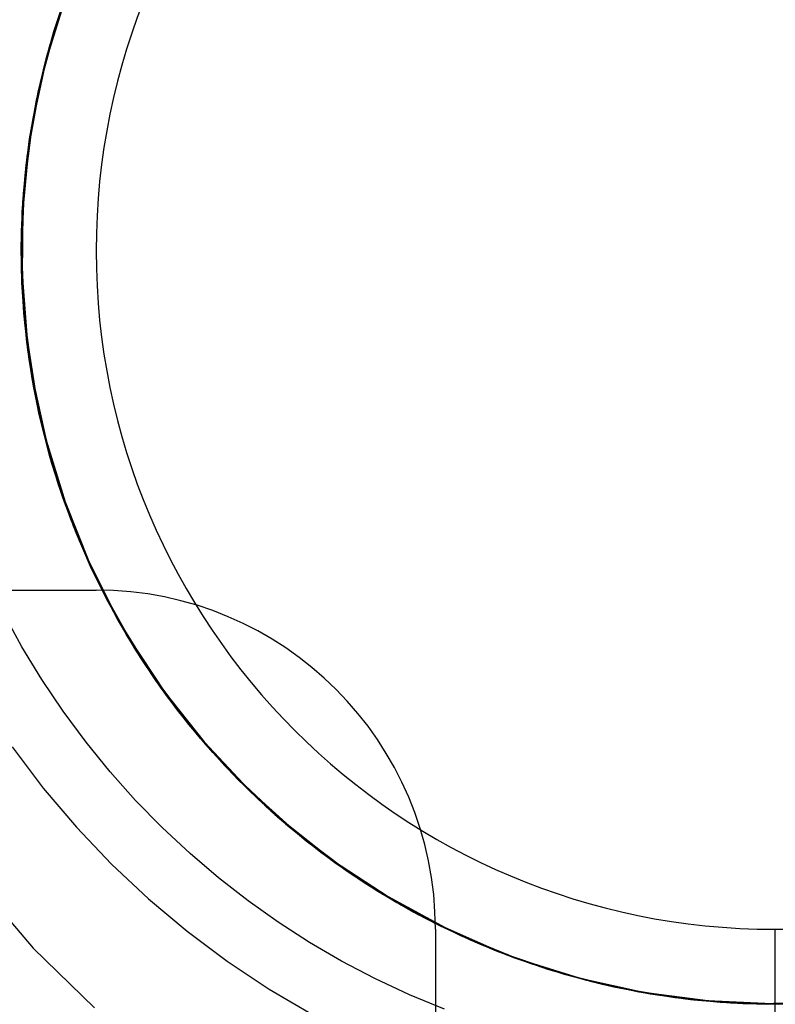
# Model space of a CAD drawing. Header units: millimetres. Extents: x -93 to 0, y 0 to 191.
# Tile 97 of 150: x -85.51 to -84.4, y 179.39 to 180.84. Entities that reach past the tile are written whole.
import ezdxf

# ---------------------------------------------------------------- set-up
doc = ezdxf.new("R2010")
doc.units = ezdxf.units.MM
doc.layers.add('MAIN-1', color=7, linetype='Continuous')
doc.layers.add('MAIN-2', color=7, linetype='Continuous')

msp = doc.modelspace()

# ---------------------------------------------------------------- linework, layer by layer
at = {"layer": 'MAIN-1'}
for start, end in [(90, 270), (270, 90)]:
    msp.add_arc((-84.4005, 180.5), 1.75, start, end, dxfattribs=at)
at = {"layer": 'MAIN-2'}
for p, q in [((-85.4263, 180.9246), (-85.4584, 180.8367)), ((-85.4577, 180.8389), (-85.4399, 180.8902)), ((-85.4399, 180.8902), (-85.4577, 180.8389)), ((-85.4432, 180.8813), (-85.4649, 180.8155)), ((-85.4614, 180.8274), (-85.4441, 180.8789)), ((-85.4441, 180.8789), (-85.4614, 180.8273)), ((-85.4465, 180.8702), (-85.4746, 180.7794)), ((-85.449, 180.8651), (-85.4697, 180.7992)), ((-85.4461, 180.8734), (-85.4672, 180.808)), ((-85.4627, 180.8232), (-85.4457, 180.8745)), ((-85.4456, 180.8745), (-85.4626, 180.8232)), ((-85.4515, 180.8579), (-85.4717, 180.7916)), ((-85.4697, 180.7991), (-85.4537, 180.8515)), ((-85.4536, 180.8515), (-85.4697, 180.7991)), ((-85.4584, 180.8367), (-85.4829, 180.7463)), ((-85.4731, 180.7867), (-85.4577, 180.8389)), ((-85.4577, 180.8389), (-85.4731, 180.7867)), ((-85.4771, 180.7711), (-85.4627, 180.8232)), ((-85.4626, 180.8232), (-85.4771, 180.7711)), ((-85.4761, 180.775), (-85.4614, 180.8274)), ((-85.4614, 180.8273), (-85.4761, 180.775)), ((-85.4672, 180.808), (-85.4842, 180.7412)), ((-85.4649, 180.8155), (-85.4826, 180.7484)), ((-85.4717, 180.7916), (-85.4878, 180.7242)), ((-85.4697, 180.7992), (-85.4862, 180.7325)), ((-85.4832, 180.7461), (-85.4697, 180.7991)), ((-85.4697, 180.7991), (-85.4831, 180.7461)), ((-85.4746, 180.7794), (-85.4948, 180.6868)), ((-85.4883, 180.722), (-85.4761, 180.775)), ((-85.4761, 180.775), (-85.4883, 180.722)), ((-85.4858, 180.7338), (-85.4731, 180.7867)), ((-85.4731, 180.7867), (-85.4858, 180.7338)), ((-85.4891, 180.7183), (-85.4771, 180.7711)), ((-85.4771, 180.7711), (-85.4891, 180.7183)), ((-85.4829, 180.7463), (-85.4995, 180.6541)), ((-85.4826, 180.7484), (-85.496, 180.6807)), ((-85.4939, 180.6926), (-85.4832, 180.7461)), ((-85.4831, 180.7461), (-85.4939, 180.6925)), ((-85.4862, 180.7325), (-85.4984, 180.6651)), ((-85.4842, 180.7412), (-85.4971, 180.6731)), ((-85.496, 180.6803), (-85.4858, 180.7338)), ((-85.4858, 180.7338), (-85.496, 180.6803)), ((-85.4878, 180.7242), (-85.4997, 180.656)), ((-85.4985, 180.6649), (-85.4891, 180.7183)), ((-85.4891, 180.7183), (-85.4985, 180.6649)), ((-85.4979, 180.6685), (-85.4883, 180.722)), ((-85.4883, 180.722), (-85.4979, 180.6685)), ((-85.4948, 180.6868), (-85.5068, 180.5933)), ((-85.5021, 180.6384), (-85.4939, 180.6926)), ((-85.4939, 180.6925), (-85.5021, 180.6384)), ((-85.4971, 180.6731), (-85.5058, 180.6043)), ((-85.496, 180.6807), (-85.5051, 180.6127)), ((-85.5036, 180.6263), (-85.496, 180.6803)), ((-85.496, 180.6803), (-85.5036, 180.6263)), ((-85.4984, 180.6651), (-85.5065, 180.5968)), ((-85.5052, 180.6111), (-85.4985, 180.6649)), ((-85.4985, 180.6649), (-85.5052, 180.6111)), ((-85.5048, 180.6147), (-85.4979, 180.6685)), ((-85.4979, 180.6685), (-85.5048, 180.6147)), ((-85.4995, 180.6541), (-85.5084, 180.5604)), ((-85.4997, 180.656), (-85.5073, 180.5875)), ((-85.5075, 180.584), (-85.5021, 180.6384)), ((-85.5021, 180.6384), (-85.5075, 180.584)), ((-85.5091, 180.5607), (-85.5048, 180.6147)), ((-85.5048, 180.6147), (-85.5091, 180.5607)), ((-85.5084, 180.5719), (-85.5036, 180.6263)), ((-85.5036, 180.6263), (-85.5084, 180.5719)), ((-85.5058, 180.6043), (-85.5102, 180.5352)), ((-85.5051, 180.6127), (-85.5099, 180.5444)), ((-85.5093, 180.557), (-85.5052, 180.6111)), ((-85.5052, 180.6111), (-85.5093, 180.557)), ((-85.5068, 180.5933), (-85.5106, 180.4994)), ((-85.5073, 180.5875), (-85.5106, 180.5191)), ((-85.5065, 180.5968), (-85.5104, 180.5277)), ((-85.5106, 180.5174), (-85.5084, 180.5719)), ((-85.5084, 180.5719), (-85.5106, 180.5174)), ((-85.5103, 180.5292), (-85.5075, 180.584)), ((-85.5075, 180.584), (-85.5103, 180.5292)), ((-85.5108, 180.5066), (-85.5091, 180.5607)), ((-85.5091, 180.5607), (-85.5108, 180.5066)), ((-85.5107, 180.5026), (-85.5093, 180.557)), ((-85.5093, 180.557), (-85.5107, 180.5026)), ((-85.5084, 180.5604), (-85.5093, 180.4654)), ((-85.5099, 180.5444), (-85.5105, 180.4755)), ((-85.5104, 180.4743), (-85.5103, 180.5292)), ((-85.5103, 180.5292), (-85.5104, 180.4743)), ((-85.5104, 180.5277), (-85.5099, 180.4583)), ((-85.5102, 180.5352), (-85.5103, 180.4665)), ((-85.5106, 180.5191), (-85.5097, 180.4505)), ((-85.5101, 180.4627), (-85.5106, 180.5174)), ((-85.5106, 180.5174), (-85.5101, 180.4627)), ((-85.5098, 180.4526), (-85.5108, 180.5066)), ((-85.5108, 180.5066), (-85.5098, 180.4526)), ((-85.5095, 180.4483), (-85.5107, 180.5026)), ((-85.5107, 180.5026), (-85.5095, 180.4483)), ((-85.5106, 180.4994), (-85.5064, 180.4059)), ((-85.5105, 180.4755), (-85.5068, 180.4063)), ((-85.5078, 180.4197), (-85.5104, 180.4743)), ((-85.5104, 180.4743), (-85.5078, 180.4197)), ((-85.5103, 180.4665), (-85.5061, 180.3981)), ((-85.5069, 180.4082), (-85.5101, 180.4627)), ((-85.5101, 180.4627), (-85.5069, 180.4082)), ((-85.5099, 180.4583), (-85.5052, 180.3892)), ((-85.5093, 180.4654), (-85.5023, 180.3699)), ((-85.5061, 180.3987), (-85.5098, 180.4526)), ((-85.5098, 180.4526), (-85.5061, 180.3987)), ((-85.5097, 180.4505), (-85.5044, 180.3817)), ((-85.5057, 180.394), (-85.5095, 180.4483)), ((-85.5095, 180.4483), (-85.5057, 180.394)), ((-85.5026, 180.3655), (-85.5078, 180.4197)), ((-85.5078, 180.4197), (-85.5026, 180.3655)), ((-85.5011, 180.354), (-85.5069, 180.4082)), ((-85.5069, 180.4082), (-85.5011, 180.354)), ((-85.5068, 180.4063), (-85.4987, 180.3374)), ((-85.5064, 180.4059), (-85.4942, 180.3129)), ((-85.4999, 180.3451), (-85.5061, 180.3987)), ((-85.5061, 180.3987), (-85.4999, 180.3451)), ((-85.5061, 180.3981), (-85.4976, 180.3298)), ((-85.4992, 180.34), (-85.5057, 180.394)), ((-85.5057, 180.394), (-85.4992, 180.34)), ((-85.5052, 180.3892), (-85.4962, 180.3208)), ((-85.5044, 180.3817), (-85.4949, 180.313)), ((-85.5023, 180.3699), (-85.4874, 180.2756)), ((-85.4947, 180.3118), (-85.5026, 180.3655)), ((-85.5026, 180.3655), (-85.4947, 180.3118)), ((-85.4926, 180.3004), (-85.5011, 180.354)), ((-85.5011, 180.354), (-85.4926, 180.3004)), ((-85.491, 180.2918), (-85.4999, 180.3451)), ((-85.4999, 180.3451), (-85.491, 180.2918)), ((-85.49, 180.2864), (-85.4992, 180.34)), ((-85.4992, 180.34), (-85.49, 180.2864)), ((-85.4987, 180.3374), (-85.4865, 180.2693)), ((-85.4976, 180.3298), (-85.4849, 180.2619)), ((-85.4962, 180.3208), (-85.4831, 180.2535)), ((-85.4949, 180.313), (-85.481, 180.2451)), ((-85.4843, 180.2589), (-85.4947, 180.3118)), ((-85.4947, 180.3118), (-85.4843, 180.2589)), ((-85.4942, 180.3129), (-85.4742, 180.2207)), ((-85.4816, 180.2474), (-85.4926, 180.3004)), ((-85.4926, 180.3004), (-85.4816, 180.2474)), ((-85.4796, 180.239), (-85.491, 180.2918)), ((-85.491, 180.2918), (-85.4796, 180.239)), ((-85.4783, 180.2333), (-85.49, 180.2864)), ((-85.49, 180.2864), (-85.4783, 180.2333)), ((-85.4874, 180.2756), (-85.4646, 180.1836)), ((-85.4865, 180.2693), (-85.4702, 180.2025)), ((-85.4849, 180.2619), (-85.4679, 180.1947)), ((-85.4713, 180.2066), (-85.4843, 180.2589)), ((-85.4843, 180.2589), (-85.4713, 180.2066)), ((-85.4831, 180.2535), (-85.4658, 180.1872)), ((-85.4681, 180.1951), (-85.4816, 180.2474)), ((-85.4816, 180.2474), (-85.4681, 180.1951)), ((-85.481, 180.2451), (-85.4631, 180.1783)), ((-85.4656, 180.1867), (-85.4796, 180.239)), ((-85.4796, 180.239), (-85.4656, 180.1867)), ((-85.4639, 180.1809), (-85.4783, 180.2333)), ((-85.4783, 180.2333), (-85.4639, 180.1809)), ((-85.4742, 180.2207), (-85.4464, 180.1298)), ((-85.4558, 180.1551), (-85.4713, 180.2066)), ((-85.4713, 180.2066), (-85.4558, 180.1551)), ((-85.4702, 180.2025), (-85.4498, 180.1371)), ((-85.452, 180.1436), (-85.4681, 180.1951)), ((-85.4681, 180.1951), (-85.452, 180.1436)), ((-85.4679, 180.1947), (-85.4468, 180.1286)), ((-85.4658, 180.1872), (-85.4443, 180.1216)), ((-85.4491, 180.1351), (-85.4656, 180.1867)), ((-85.4656, 180.1867), (-85.4491, 180.1351)), ((-85.4646, 180.1836), (-85.4342, 180.0947)), ((-85.4471, 180.1294), (-85.4639, 180.1809)), ((-85.4639, 180.1809), (-85.4471, 180.1294)), ((-85.4631, 180.1783), (-85.4413, 180.1132)), ((-85.4378, 180.1043), (-85.4558, 180.1551)), ((-85.4558, 180.1551), (-85.4378, 180.1043)), ((-85.4335, 180.093), (-85.452, 180.1436)), ((-85.452, 180.1436), (-85.4335, 180.093)), ((-85.4498, 180.1371), (-85.4253, 180.073)), ((-85.4301, 180.0844), (-85.4491, 180.1351)), ((-85.4491, 180.1351), (-85.4301, 180.0844)), ((-85.4277, 180.0788), (-85.4471, 180.1294)), ((-85.4471, 180.1294), (-85.4277, 180.0788)), ((-85.4468, 180.1286), (-85.4217, 180.0644)), ((-85.4464, 180.1298), (-85.4107, 180.0409)), ((-85.4443, 180.1216), (-85.4186, 180.0572)), ((-85.4413, 180.1132), (-85.4154, 180.0498)), ((-85.4174, 180.0545), (-85.4378, 180.1043)), ((-85.4378, 180.1043), (-85.4174, 180.0545)), ((-85.4342, 180.0947), (-85.3964, 180.0094)), ((-85.4125, 180.0434), (-85.4335, 180.093)), ((-85.4335, 180.093), (-85.4125, 180.0434)), ((-85.4086, 180.0347), (-85.4301, 180.0844)), ((-85.4301, 180.0844), (-85.4086, 180.0347)), ((-85.406, 180.0294), (-85.4277, 180.0788)), ((-85.4277, 180.0788), (-85.406, 180.0294)), ((-85.4253, 180.073), (-85.3968, 180.0101)), ((-85.4217, 180.0644), (-85.3929, 180.0021)), ((-85.4186, 180.0572), (-85.389, 179.9945)), ((-85.3946, 180.0057), (-85.4174, 180.0545)), ((-85.4174, 180.0545), (-85.3946, 180.0057)), ((-85.4154, 180.0498), (-85.3855, 179.9878)), ((-85.3891, 179.9947), (-85.4125, 180.0434)), ((-85.4125, 180.0434), (-85.3891, 179.9947)), ((-85.4107, 180.0409), (-85.3675, 179.9551)), ((-85.3847, 179.9861), (-85.4086, 180.0347)), ((-85.4086, 180.0347), (-85.3847, 179.9861)), ((-85.382, 179.9811), (-85.406, 180.0294)), ((-85.406, 180.0294), (-85.382, 179.9811)), ((-85.3968, 180.0101), (-85.3642, 179.9488)), ((-85.3964, 180.0094), (-85.3516, 179.9279)), ((-85.3695, 179.958), (-85.3946, 180.0057)), ((-85.3946, 180.0057), (-85.3695, 179.958)), ((-85.9005, 180), (-85.4005, 180)), ((-85.4005, 180), (-85.4005, 180)), ((-85.3929, 180.0021), (-85.3603, 179.9418)), ((-85.3633, 179.9471), (-85.3891, 179.9947)), ((-85.3891, 179.9947), (-85.3633, 179.9471)), ((-85.389, 179.9945), (-85.3556, 179.9339)), ((-85.3855, 179.9878), (-85.3517, 179.9274)), ((-85.3584, 179.9387), (-85.3847, 179.9861)), ((-85.3847, 179.9861), (-85.3584, 179.9387)), ((-85.3558, 179.9342), (-85.382, 179.9811)), ((-85.382, 179.9811), (-85.3558, 179.9342)), ((-85.5098, 179.9162), (-85.5367, 179.9653)), ((-85.3421, 179.9116), (-85.3695, 179.958)), ((-85.3695, 179.958), (-85.342, 179.9116)), ((-85.3675, 179.9551), (-85.3172, 179.8736)), ((-85.3642, 179.9488), (-85.328, 179.8897)), ((-85.3351, 179.9007), (-85.3633, 179.9471)), ((-85.3633, 179.9471), (-85.3351, 179.9007)), ((-85.3603, 179.9418), (-85.3238, 179.8834)), ((-85.3299, 179.8927), (-85.3584, 179.9387)), ((-85.3584, 179.9387), (-85.3299, 179.8928)), ((-85.3273, 179.8886), (-85.3558, 179.9342)), ((-85.3558, 179.9342), (-85.3273, 179.8886)), ((-85.3556, 179.9339), (-85.3187, 179.8758)), ((-85.3517, 179.9274), (-85.3141, 179.8692)), ((-85.3516, 179.9279), (-85.2998, 179.85)), ((-85.4806, 179.8682), (-85.5098, 179.9162)), ((-85.3124, 179.8666), (-85.3421, 179.9116)), ((-85.342, 179.9116), (-85.3124, 179.8667)), ((-85.3046, 179.8556), (-85.3351, 179.9007)), ((-85.3351, 179.9007), (-85.3046, 179.8556)), ((-85.3299, 179.8928), (-85.2993, 179.8482)), ((-85.2993, 179.8482), (-85.3299, 179.8927)), ((-85.328, 179.8897), (-85.2882, 179.8332)), ((-85.2966, 179.8444), (-85.3273, 179.8886)), ((-85.3273, 179.8886), (-85.2966, 179.8444)), ((-85.3238, 179.8834), (-85.2835, 179.827)), ((-85.3187, 179.8758), (-85.2785, 179.8204)), ((-85.3172, 179.8736), (-85.2602, 179.7974)), ((-85.4491, 179.8213), (-85.4806, 179.8682)), ((-85.3141, 179.8692), (-85.2729, 179.8134)), ((-85.3124, 179.8667), (-85.2805, 179.8232)), ((-85.2805, 179.8232), (-85.3124, 179.8666)), ((-85.2718, 179.812), (-85.3046, 179.8556)), ((-85.3046, 179.8556), (-85.2718, 179.812)), ((-85.2998, 179.85), (-85.2412, 179.7761)), ((-85.2665, 179.8053), (-85.2993, 179.8482)), ((-85.2993, 179.8482), (-85.2665, 179.8053)), ((-85.2637, 179.8017), (-85.2966, 179.8444)), ((-85.2966, 179.8444), (-85.2637, 179.8017)), ((-85.2882, 179.8332), (-85.2454, 179.7797)), ((-85.4154, 179.7758), (-85.4491, 179.8213)), ((-85.2835, 179.827), (-85.2397, 179.7732)), ((-85.2467, 179.7812), (-85.2805, 179.8232)), ((-85.2805, 179.8232), (-85.2466, 179.7812)), ((-85.2785, 179.8204), (-85.2348, 179.7674)), ((-85.2729, 179.8134), (-85.2287, 179.7605)), ((-85.237, 179.7699), (-85.2718, 179.812)), ((-85.2718, 179.812), (-85.237, 179.77)), ((-85.2317, 179.764), (-85.2665, 179.8053)), ((-85.2665, 179.8053), (-85.2317, 179.764)), ((-85.2287, 179.7605), (-85.2637, 179.8017)), ((-85.2637, 179.8017), (-85.2287, 179.7605)), ((-85.2602, 179.7974), (-85.1966, 179.7265)), ((-85.3798, 179.732), (-85.4154, 179.7758)), ((-85.2108, 179.741), (-85.2467, 179.7812)), ((-85.2466, 179.7812), (-85.2108, 179.741)), ((-85.2454, 179.7797), (-85.1994, 179.7289)), ((-85.2412, 179.7761), (-85.1763, 179.707)), ((-85.2397, 179.7732), (-85.1928, 179.7223)), ((-85.5243, 179.7691), (-85.4784, 179.7082)), ((-85.237, 179.77), (-85.2001, 179.7297)), ((-85.2001, 179.7297), (-85.237, 179.7699)), ((-85.2348, 179.7674), (-85.1875, 179.7169)), ((-85.195, 179.7245), (-85.2317, 179.764)), ((-85.2317, 179.764), (-85.195, 179.7245)), ((-85.1916, 179.721), (-85.2287, 179.7605)), ((-85.2287, 179.7605), (-85.1815, 179.7109)), ((-85.2287, 179.7605), (-85.1916, 179.721)), ((-85.3423, 179.6899), (-85.3798, 179.732)), ((-85.173, 179.7025), (-85.2108, 179.741)), ((-85.2108, 179.741), (-85.173, 179.7025)), ((-85.1614, 179.6914), (-85.2001, 179.7297)), ((-85.2001, 179.7297), (-85.1614, 179.6914)), ((-85.1994, 179.7289), (-85.15, 179.6809)), ((-85.1966, 179.7265), (-85.1265, 179.6608)), ((-85.1564, 179.6868), (-85.195, 179.7245)), ((-85.195, 179.7245), (-85.1564, 179.6868)), ((-85.1928, 179.7223), (-85.1432, 179.6747)), ((-85.1526, 179.6833), (-85.1916, 179.721)), ((-85.1916, 179.721), (-85.1526, 179.6833)), ((-85.1875, 179.7169), (-85.137, 179.6693)), ((-85.4784, 179.7082), (-85.4296, 179.6505)), ((-85.1815, 179.7109), (-85.1312, 179.6641)), ((-85.1763, 179.707), (-85.1056, 179.6432)), ((-85.1333, 179.6659), (-85.173, 179.7025)), ((-85.173, 179.7025), (-85.1333, 179.6659)), ((-85.303, 179.6499), (-85.3423, 179.6899)), ((-85.1208, 179.6551), (-85.1614, 179.6914)), ((-85.1614, 179.6914), (-85.1208, 179.6551)), ((-85.1161, 179.6511), (-85.1564, 179.6868)), ((-85.1564, 179.6868), (-85.1161, 179.6511)), ((-85.1117, 179.6475), (-85.1526, 179.6833)), ((-85.1526, 179.6833), (-85.1117, 179.6475)), ((-85.15, 179.6809), (-85.0975, 179.6359)), ((-85.1432, 179.6747), (-85.0909, 179.6304)), ((-85.137, 179.6693), (-85.0838, 179.625)), ((-85.0919, 179.6313), (-85.1333, 179.6659)), ((-85.1333, 179.6659), (-85.0919, 179.6313)), ((-85.1312, 179.6641), (-85.0779, 179.6204)), ((-85.1265, 179.6608), (-85.0507, 179.6011)), ((-85.4296, 179.6505), (-85.3778, 179.5961)), ((-85.2622, 179.6118), (-85.303, 179.6499)), ((-85.0784, 179.6208), (-85.1208, 179.6551)), ((-85.1208, 179.6551), (-85.0784, 179.6208)), ((-85.0741, 179.6174), (-85.1161, 179.6511)), ((-85.1161, 179.6511), (-85.0741, 179.6174)), ((-85.0692, 179.6137), (-85.1117, 179.6475)), ((-85.1117, 179.6475), (-85.0692, 179.6137)), ((-85.1056, 179.6432), (-85.03, 179.5859)), ((-85.0975, 179.6359), (-85.0422, 179.594)), ((-85.0487, 179.5986), (-85.0919, 179.6313)), ((-85.0919, 179.6313), (-85.0487, 179.5986)), ((-85.0909, 179.6304), (-85.0358, 179.5895)), ((-85.0838, 179.625), (-85.0281, 179.5842)), ((-85.0344, 179.5886), (-85.0784, 179.6208)), ((-85.0784, 179.6208), (-85.0344, 179.5886)), ((-85.0779, 179.6204), (-85.0217, 179.5798)), ((-85.0305, 179.5858), (-85.0741, 179.6174)), ((-85.0741, 179.6174), (-85.0304, 179.5858)), ((-85.025, 179.582), (-85.0692, 179.6137)), ((-85.0692, 179.6137), (-85.025, 179.582)), ((-85.2201, 179.5759), (-85.2622, 179.6118)), ((-85.0507, 179.6011), (-84.9702, 179.5481)), ((-85.0039, 179.568), (-85.0487, 179.5986)), ((-85.0487, 179.5986), (-85.0039, 179.568)), ((-85.3778, 179.5961), (-85.3234, 179.545)), ((-85.0422, 179.594), (-84.9845, 179.5557)), ((-85.0358, 179.5895), (-84.9779, 179.5518)), ((-84.9889, 179.5585), (-85.0344, 179.5886)), ((-85.0344, 179.5886), (-84.9889, 179.5585)), ((-84.9854, 179.5563), (-85.0305, 179.5858)), ((-85.0304, 179.5858), (-84.9854, 179.5564)), ((-85.03, 179.5859), (-84.9503, 179.5355)), ((-85.0281, 179.5842), (-84.9704, 179.5471)), ((-85.1767, 179.542), (-85.2201, 179.5759)), ((-84.9794, 179.5526), (-85.025, 179.582)), ((-85.025, 179.582), (-84.9794, 179.5526)), ((-85.0217, 179.5798), (-84.963, 179.5428)), ((-85.5748, 179.5665), (-85.4931, 179.4723)), ((-84.9576, 179.5397), (-85.0039, 179.568)), ((-85.0039, 179.568), (-84.9576, 179.5397)), ((-84.9419, 179.5307), (-84.9889, 179.5585)), ((-84.9889, 179.5585), (-84.9419, 179.5307)), ((-84.9854, 179.5564), (-84.9389, 179.5291)), ((-84.939, 179.5291), (-84.9854, 179.5563)), ((-84.9845, 179.5557), (-84.9248, 179.5213)), ((-85.3234, 179.545), (-85.2665, 179.4972)), ((-85.1321, 179.5103), (-85.1767, 179.542)), ((-84.9323, 179.5254), (-84.9794, 179.5526)), ((-84.9794, 179.5526), (-84.9323, 179.5254)), ((-84.9779, 179.5518), (-84.9176, 179.5176)), ((-84.9704, 179.5471), (-84.9105, 179.5138)), ((-84.9702, 179.5481), (-84.8862, 179.5024)), ((-84.963, 179.5428), (-84.9023, 179.5096)), ((-84.9099, 179.5135), (-84.9576, 179.5397)), ((-84.9576, 179.5397), (-84.9099, 179.5135)), ((-84.9503, 179.5355), (-84.8665, 179.4923)), ((-84.8937, 179.5053), (-84.9419, 179.5307)), ((-84.9419, 179.5307), (-84.8937, 179.5053)), ((-84.8913, 179.5041), (-84.939, 179.5291)), ((-84.9389, 179.5291), (-84.8913, 179.5041)), ((-84.8839, 179.5005), (-84.9323, 179.5254)), ((-84.9323, 179.5254), (-84.8839, 179.5005)), ((-84.9248, 179.5213), (-84.8634, 179.4908)), ((-84.9176, 179.5176), (-84.8553, 179.4872)), ((-84.9105, 179.5138), (-84.8483, 179.4841)), ((-84.8609, 179.4897), (-84.9099, 179.5135)), ((-84.9099, 179.5135), (-84.8609, 179.4897)), ((-85.2665, 179.4972), (-85.2072, 179.4528)), ((-85.0862, 179.4807), (-85.1321, 179.5103)), ((-84.9023, 179.5096), (-84.8401, 179.4805)), ((-84.9005, 179.5), (-84.9005, 179.5)), ((-84.9005, 179.5), (-84.9005, 179)), ((-84.8445, 179.4823), (-84.8937, 179.5053)), ((-84.8937, 179.5053), (-84.8445, 179.4824)), ((-84.8424, 179.4814), (-84.8913, 179.5041)), ((-84.8913, 179.5041), (-84.8424, 179.4814)), ((-84.8862, 179.5024), (-84.7998, 179.4644)), ((-84.8344, 179.478), (-84.8839, 179.5005)), ((-84.8839, 179.5005), (-84.8344, 179.478)), ((-84.4005, 179.5), (-84.4005, 179.3013)), ((-84.8665, 179.4923), (-84.7786, 179.4563)), ((-84.8634, 179.4908), (-84.8002, 179.4642)), ((-84.8108, 179.4683), (-84.8609, 179.4897)), ((-84.8609, 179.4897), (-84.8108, 179.4684)), ((-84.8553, 179.4872), (-84.7915, 179.4609)), ((-84.8483, 179.4841), (-84.7841, 179.4582)), ((-84.8445, 179.4824), (-84.7945, 179.462)), ((-84.7945, 179.462), (-84.8445, 179.4823)), ((-85.4931, 179.4723), (-85.4029, 179.3842)), ((-85.0387, 179.453), (-85.0862, 179.4807)), ((-84.7925, 179.4612), (-84.8424, 179.4814)), ((-84.8424, 179.4814), (-84.7925, 179.4612)), ((-84.8401, 179.4805), (-84.7764, 179.4553)), ((-84.7838, 179.458), (-84.8344, 179.478)), ((-84.8344, 179.478), (-84.7838, 179.458)), ((-84.8108, 179.4684), (-84.7597, 179.4494)), ((-84.7597, 179.4494), (-84.8108, 179.4683)), ((-85.2072, 179.4528), (-85.1455, 179.4119)), ((-84.9896, 179.4273), (-85.0387, 179.453)), ((-84.8002, 179.4642), (-84.7351, 179.4414)), ((-84.7998, 179.4644), (-84.7117, 179.4343)), ((-84.7438, 179.4441), (-84.7945, 179.462)), ((-84.7945, 179.462), (-84.7438, 179.4441)), ((-84.7417, 179.4435), (-84.7925, 179.4612)), ((-84.7925, 179.4612), (-84.7417, 179.4435)), ((-84.7915, 179.4609), (-84.7265, 179.4386)), ((-84.7841, 179.4582), (-84.7183, 179.4362)), ((-84.7321, 179.4405), (-84.7838, 179.458)), ((-84.7838, 179.458), (-84.7321, 179.4405)), ((-84.7786, 179.4563), (-84.6874, 179.428)), ((-84.7764, 179.4553), (-84.7109, 179.434)), ((-84.7077, 179.4331), (-84.7597, 179.4494)), ((-84.7597, 179.4494), (-84.7077, 179.4331)), ((-84.6923, 179.4288), (-84.7438, 179.4441)), ((-84.7438, 179.4441), (-84.6923, 179.4288)), ((-84.69, 179.4282), (-84.7417, 179.4435)), ((-84.7417, 179.4435), (-84.69, 179.4282)), ((-84.7351, 179.4414), (-84.6684, 179.4226)), ((-84.6797, 179.4255), (-84.7321, 179.4405)), ((-84.7321, 179.4405), (-84.6797, 179.4255)), ((-84.7265, 179.4386), (-84.6605, 179.4206)), ((-84.9389, 179.4036), (-84.9896, 179.4273)), ((-84.7183, 179.4362), (-84.6514, 179.4185)), ((-84.7117, 179.4343), (-84.622, 179.412)), ((-84.7109, 179.434), (-84.644, 179.4168)), ((-84.655, 179.4193), (-84.7077, 179.4331)), ((-84.7077, 179.4331), (-84.655, 179.4193)), ((-84.6403, 179.416), (-84.6923, 179.4288)), ((-84.6923, 179.4288), (-84.6403, 179.416)), ((-84.6377, 179.4154), (-84.69, 179.4282)), ((-84.69, 179.4282), (-84.6377, 179.4154)), ((-84.6874, 179.428), (-84.5938, 179.4075)), ((-84.6267, 179.413), (-84.6797, 179.4255)), ((-84.6797, 179.4255), (-84.6267, 179.4131)), ((-85.1455, 179.4119), (-85.0818, 179.3745)), ((-84.6684, 179.4226), (-84.6006, 179.408)), ((-84.6605, 179.4206), (-84.5931, 179.4066)), ((-84.6016, 179.4081), (-84.655, 179.4193)), ((-84.655, 179.4193), (-84.6016, 179.4082)), ((-84.6514, 179.4185), (-84.5839, 179.405)), ((-84.644, 179.4168), (-84.5758, 179.4037)), ((-84.5876, 179.4057), (-84.6403, 179.416)), ((-84.6403, 179.416), (-84.5876, 179.4057)), ((-84.5848, 179.4052), (-84.6377, 179.4154)), ((-84.6377, 179.4154), (-84.5848, 179.4052)), ((-84.6267, 179.4131), (-84.5732, 179.4032)), ((-84.5732, 179.4032), (-84.6267, 179.413)), ((-84.622, 179.412), (-84.5307, 179.3975)), ((-84.8871, 179.382), (-84.9389, 179.4036)), ((-84.6016, 179.4082), (-84.5479, 179.3996)), ((-84.5479, 179.3996), (-84.6016, 179.4081)), ((-84.6006, 179.408), (-84.5322, 179.3976)), ((-84.5938, 179.4075), (-84.4991, 179.395)), ((-84.5931, 179.4066), (-84.5245, 179.3967)), ((-84.5345, 179.3979), (-84.5876, 179.4057)), ((-84.5876, 179.4057), (-84.5345, 179.3979)), ((-84.5315, 179.3975), (-84.5848, 179.4052)), ((-84.5848, 179.4052), (-84.5315, 179.3975)), ((-84.5839, 179.405), (-84.5161, 179.3958)), ((-84.5758, 179.4037), (-84.5071, 179.3949)), ((-84.5196, 179.3961), (-84.5732, 179.4032)), ((-84.5732, 179.4032), (-84.5196, 179.3961)), ((-84.4941, 179.3938), (-84.5479, 179.3996)), ((-84.5479, 179.3996), (-84.4941, 179.3938)), ((-84.4811, 179.3927), (-84.5345, 179.3979)), ((-84.5345, 179.3979), (-84.4811, 179.3927)), ((-84.5322, 179.3976), (-84.4638, 179.3915)), ((-84.4779, 179.3925), (-84.5315, 179.3975)), ((-84.5315, 179.3975), (-84.4779, 179.3925)), ((-84.5307, 179.3975), (-84.4379, 179.3907)), ((-84.5245, 179.3967), (-84.4554, 179.3911)), ((-84.4658, 179.3916), (-84.5196, 179.3961)), ((-84.5196, 179.3961), (-84.4658, 179.3916)), ((-84.5161, 179.3958), (-84.4476, 179.3907)), ((-84.5071, 179.3949), (-84.4383, 179.3904)), ((-84.4991, 179.395), (-84.4045, 179.3905)), ((-84.4403, 179.3905), (-84.4941, 179.3938)), ((-84.4941, 179.3938), (-84.4403, 179.3905)), ((-84.4275, 179.39), (-84.4811, 179.3927)), ((-84.4811, 179.3927), (-84.4275, 179.39)), ((-84.4243, 179.39), (-84.4779, 179.3925)), ((-84.4779, 179.3925), (-84.4243, 179.39)), ((-84.412, 179.3898), (-84.4658, 179.3916)), ((-84.4658, 179.3916), (-84.412, 179.3898)), ((-84.4638, 179.3915), (-84.3953, 179.3897)), ((-84.4554, 179.3911), (-84.3862, 179.3899)), ((-84.4476, 179.3907), (-84.3785, 179.39)), ((-84.3866, 179.3898), (-84.4403, 179.3905)), ((-84.4403, 179.3905), (-84.3866, 179.3898)), ((-84.4383, 179.3904), (-84.3697, 179.3901)), ((-84.4379, 179.3907), (-84.3438, 179.3919)), ((-84.3738, 179.39), (-84.4275, 179.39)), ((-84.4275, 179.39), (-84.3738, 179.39)), ((-84.3706, 179.3901), (-84.4243, 179.39)), ((-84.4243, 179.39), (-84.3706, 179.3901)), ((-84.3582, 179.3906), (-84.412, 179.3898)), ((-84.412, 179.3898), (-84.3582, 179.3906)), ((-84.4045, 179.3905), (-84.3107, 179.3938))]:
    msp.add_line(p, q, dxfattribs=at)
for centre, radius, start, end in [((-84.4005, 180.5), 3.25, 90, 270), ((-84.4005, 180.5), 3.25, 270, 90), ((-84.4005, 180.5), 3, 90, 270), ((-84.4005, 180.5), 3, 90, 270), ((-84.4005, 180.5), 3, 270, 90), ((-84.4005, 180.5), 3, 270, 90), ((-84.4005, 180.5), 2.75, 90, 270), ((-84.4005, 180.5), 2.75, 270, 90), ((-84.4005, 180.5), 2.25, 90, 270), ((-84.4005, 180.5), 2.25, 90, 270), ((-84.4005, 180.5), 2.25, 90.6183, 269.9552), ((-84.4005, 180.5), 2.25, 270, 90), ((-84.4005, 180.5), 2.25, 270, 90), ((-84.4005, 180.5), 1, 90, 180), ((-84.4005, 180.5), 1, 0, 90), ((-84.4005, 180.5), 1, 180, 269.9997), ((-84.4005, 180.5), 1, 269.9997, 0), ((-85.4005, 179.5), 0.5, 0, 90)]:
    msp.add_arc(centre, radius, start, end, dxfattribs=at)

doc.saveas('drawing.dxf')
